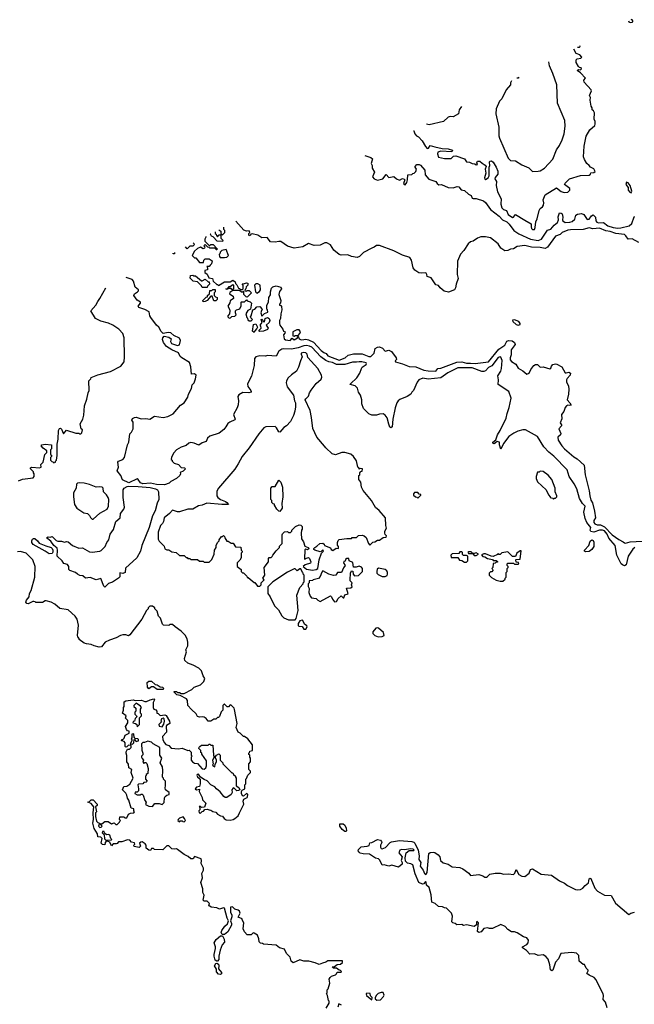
# Model space of a CAD drawing. Extents: x 2239805 to 2396427, y 665731 to 772158.
# Tile 171 of 256: x 2300927 to 2307348, y 743644 to 753927. Entities that reach past the tile are written whole.
import ezdxf

# ---------------------------------------------------------------- set-up
doc = ezdxf.new("R2010")
doc.units = 0

msp = doc.modelspace()

# ---------------------------------------------------------------- linework, layer by layer
at = {"layer": '0CON05XD'}
for points in [[(2307287, 753913), (2307290, 753905), (2307305, 753896), (2307325, 753900), (2307332, 753905), (2307333, 753915), (2307326, 753926), (2307314, 753927)], [(2306754, 753640), (2306775, 753638), (2306782, 753645), (2306780, 753653)], [(2305047, 752769), (2305046, 752765), (2305055, 752733), (2305072, 752715), (2305095, 752704), (2305133, 752663), (2305165, 752602), (2305185, 752580), (2305198, 752585), (2305215, 752612), (2305265, 752597), (2305342, 752582), (2305405, 752579), (2305450, 752565), (2305442, 752548), (2305325, 752552), (2305295, 752543), (2305291, 752525), (2305301, 752491), (2305365, 752478), (2305435, 752477), (2305459, 752501), (2305485, 752504), (2305574, 752475), (2305595, 752442), (2305625, 752439), (2305654, 752424), (2305682, 752422), (2305695, 752410), (2305708, 752415), (2305703, 752433), (2305711, 752449), (2305735, 752449), (2305758, 752428), (2305789, 752409), (2305800, 752395), (2305789, 752365), (2305797, 752325), (2305784, 752274), (2305785, 752262), (2305795, 752256), (2305822, 752275), (2305832, 752295), (2305830, 752385), (2305839, 752405), (2305835, 752440), (2305840, 752450), (2305855, 752452), (2305875, 752438), (2305905, 752387), (2305921, 752345), (2305921, 752315), (2305893, 752277), (2305892, 752265), (2305909, 752235), (2305906, 752195), (2305918, 752128), (2305957, 752057), (2305955, 752000), (2305965, 751960), (2305982, 751945), (2306014, 751934), (2306031, 751891), (2306075, 751861), (2306087, 751863), (2306107, 751893), (2306205, 751834), (2306272, 751795), (2306269, 751765), (2306274, 751745), (2306285, 751735), (2306304, 751736), (2306312, 751755), (2306318, 751815), (2306333, 751847), (2306354, 751935), (2306364, 751955), (2306388, 751972), (2306400, 751990), (2306402, 752015), (2306394, 752046), (2306415, 752098), (2306535, 752172), (2306583, 752133), (2306615, 752121), (2306655, 752126), (2306676, 752145), (2306676, 752165), (2306620, 752205), (2306625, 752220), (2306670, 752265), (2306785, 752298), (2306877, 752303), (2306890, 752315), (2306892, 752328), (2306925, 752330), (2306938, 752342), (2306925, 752370), (2306890, 752385), (2306878, 752405), (2306852, 752425), (2306827, 752467), (2306818, 752495), (2306823, 752605), (2306845, 752710), (2306882, 752775), (2306935, 752820), (2306940, 752835), (2306938, 752865), (2306927, 752887), (2306933, 752953), (2306923, 752973), (2306908, 752985), (2306908, 753005), (2306898, 753025), (2306886, 753086), (2306891, 753115), (2306880, 753135), (2306899, 753185), (2306896, 753195), (2306824, 753275), (2306822, 753295), (2306838, 753315), (2306785, 753370), (2306752, 753395), (2306765, 753408), (2306785, 753402), (2306796, 753415), (2306792, 753425), (2306775, 753428), (2306765, 753438), (2306742, 753478), (2306741, 753509), (2306751, 753519), (2306790, 753525), (2306800, 753535), (2306779, 753559), (2306742, 753572), (2306716, 753620)], [(2306066, 753288), (2306053, 753267), (2306053, 753245), (2306008, 753195), (2305965, 753100), (2305940, 753075), (2305903, 752997), (2305900, 752945), (2305933, 752805), (2305932, 752715), (2305938, 752688), (2306031, 752481), (2306055, 752457), (2306105, 752453), (2306172, 752412), (2306245, 752378), (2306285, 752342), (2306345, 752344), (2306365, 752349), (2306409, 752375), (2306495, 752470), (2306535, 752568), (2306567, 752613), (2306595, 752672), (2306614, 752735), (2306626, 752815), (2306621, 752875), (2306546, 753056), (2306537, 753245), (2306497, 753365), (2306462, 753445), (2306455, 753487)], [(2306143, 753327), (2306135, 753317), (2306121, 753316)], [(2305541, 753019), (2305517, 752985), (2305510, 752945), (2305455, 752913), (2305425, 752916), (2305405, 752908), (2305355, 752863), (2305205, 752829), (2305176, 752834)], [(2304534, 752509), (2304595, 752488), (2304612, 752472), (2304598, 752425), (2304608, 752405), (2304608, 752375), (2304632, 752335), (2304613, 752285), (2304630, 752265), (2304665, 752250), (2304720, 752265), (2304755, 752310), (2304785, 752280), (2304835, 752288), (2304865, 752263), (2304895, 752252), (2304925, 752267), (2304945, 752260), (2304950, 752255), (2304938, 752215), (2304944, 752204), (2304955, 752202), (2304972, 752225), (2304980, 752255), (2304982, 752308), (2305025, 752310), (2305035, 752320), (2305048, 752322), (2305065, 752340), (2305072, 752365), (2305058, 752385), (2305058, 752395), (2305075, 752413), (2305100, 752415), (2305115, 752408), (2305160, 752355), (2305162, 752305), (2305202, 752262), (2305275, 752238), (2305288, 752215), (2305305, 752202), (2305335, 752207), (2305404, 752174), (2305455, 752170), (2305497, 752183), (2305515, 752182), (2305539, 752149), (2305575, 752142), (2305615, 752103), (2305645, 752090), (2305655, 752062), (2305665, 752058), (2305695, 752060), (2305772, 752035), (2305795, 752017), (2305847, 751945), (2305937, 751875), (2305970, 751835), (2306017, 751815), (2306041, 751791), (2306088, 751725), (2306140, 751690), (2306265, 751635), (2306345, 751619), (2306378, 751635), (2306442, 751728), (2306475, 751738), (2306509, 751781), (2306545, 751810), (2306556, 751835), (2306553, 751867), (2306565, 751908), (2306585, 751907), (2306595, 751900), (2306602, 751865), (2306599, 751835), (2306602, 751825), (2306625, 751809), (2306675, 751811), (2306700, 751820), (2306728, 751842), (2306737, 751885), (2306755, 751896), (2306795, 751904), (2306822, 751892), (2306855, 751839), (2306876, 751845), (2306901, 751879), (2306917, 751887), (2306941, 751865), (2306946, 751825), (2306955, 751811), (2306975, 751804), (2307027, 751807), (2307071, 751775), (2307126, 751755), (2307175, 751749), (2307207, 751753), (2307295, 751774), (2307322, 751798), (2307345, 751866), (2307355, 751872)], [(2307315, 752120), (2307323, 752135), (2307306, 752196), (2307285, 752224), (2307265, 752228), (2307259, 752205), (2307282, 752175), (2307285, 752145), (2307302, 752125), (2307315, 752120)], [(2306683, 751733), (2306655, 751728), (2306595, 751704), (2306575, 751684), (2306525, 751666), (2306440, 751550), (2306415, 751536), (2306365, 751547), (2306275, 751550), (2306205, 751568), (2306125, 751557), (2306085, 751534), (2306055, 751531), (2306025, 751516), (2305995, 751512), (2305955, 751539), (2305924, 751584), (2305845, 751649), (2305795, 751658), (2305745, 751659), (2305708, 751645), (2305666, 751614), (2305638, 751605), (2305613, 751587), (2305566, 751515), (2305532, 751478), (2305501, 751405), (2305499, 751265), (2305507, 751225), (2305486, 751165), (2305481, 751125), (2305468, 751105), (2305408, 751082), (2305362, 751092), (2305321, 751125), (2305302, 751152), (2305275, 751158), (2305225, 751232), (2305183, 751245), (2305182, 751265), (2305175, 751278), (2305163, 751283), (2305125, 751279), (2305096, 751284), (2305055, 751311), (2305039, 751335), (2305021, 751415), (2305002, 751442), (2304925, 751469), (2304835, 751514), (2304685, 751570), (2304655, 751570), (2304630, 751550), (2304605, 751542), (2304519, 751495), (2304477, 751453), (2304453, 751443), (2304393, 751453), (2304355, 751471), (2304285, 751469), (2304265, 751474), (2304209, 751519), (2304174, 751575), (2304135, 751596), (2304115, 751596), (2304065, 751573), (2304005, 751568), (2303945, 751590), (2303885, 751556), (2303795, 751541), (2303725, 751560), (2303655, 751609), (2303635, 751611), (2303595, 751603), (2303548, 751608), (2303512, 751652), (2303455, 751650), (2303415, 751677), (2303355, 751690), (2303342, 751688), (2303340, 751675), (2303325, 751670), (2303320, 751675), (2303320, 751695), (2303330, 751705), (2303325, 751720), (2303295, 751718), (2303270, 751730), (2303184, 751822)], [(2302969, 751712), (2302970, 751695), (2302980, 751685), (2302982, 751672), (2302995, 751660), (2303012, 751678), (2303028, 751678), (2303030, 751645), (2303050, 751625), (2303045, 751610), (2302990, 751615), (2302948, 751658), (2302930, 751665), (2302920, 751685), (2302918, 751686)], [(2303007, 751732), (2303028, 751718), (2303030, 751695), (2303045, 751680), (2303070, 751705), (2303070, 751725), (2303060, 751735), (2303060, 751759)], [(2307395, 751598), (2307325, 751639), (2307283, 751635), (2307260, 751670), (2307245, 751683), (2307155, 751695), (2307095, 751715), (2307051, 751721), (2306985, 751750), (2306915, 751743), (2306875, 751753), (2306815, 751735), (2306683, 751733)], [(2302740, 751595), (2302748, 751588), (2302750, 751575), (2302735, 751560), (2302705, 751560), (2302675, 751532), (2302659, 751554)], [(2302870, 751662), (2302870, 751655), (2302860, 751635), (2302862, 751612), (2302905, 751570), (2302915, 751570), (2302925, 751580), (2302948, 751578), (2302990, 751535), (2302988, 751522), (2302982, 751522), (2302965, 751540), (2302915, 751540), (2302908, 751548), (2302892, 751552), (2302865, 751580), (2302850, 751565), (2302860, 751555), (2302858, 751542), (2302845, 751532), (2302815, 751550), (2302783, 751537), (2302752, 751508), (2302730, 751465), (2302755, 751440), (2302768, 751438), (2302805, 751390), (2302848, 751392), (2302850, 751415), (2302865, 751430), (2302905, 751430), (2302938, 751408), (2302932, 751378), (2302918, 751362), (2302905, 751350), (2302882, 751348), (2302890, 751335), (2302890, 751315), (2302862, 751308), (2302860, 751285), (2302885, 751270), (2302902, 751232), (2302940, 751225), (2302950, 751195), (2302985, 751160), (2302995, 751160), (2303005, 751150), (2303065, 751190), (2303125, 751190), (2303155, 751208), (2303178, 751188), (2303182, 751172), (2303197, 751157), (2303212, 751122), (2303225, 751120), (2303235, 751110), (2303255, 751110), (2303260, 751115), (2303260, 751155), (2303252, 751168), (2303275, 751170), (2303295, 751180), (2303310, 751175), (2303310, 751155), (2303292, 751138), (2303290, 751115), (2303282, 751108), (2303280, 751095), (2303295, 751090), (2303305, 751100), (2303325, 751100), (2303350, 751075), (2303305, 751030), (2303292, 751032), (2303270, 751055), (2303270, 751085), (2303265, 751090), (2303258, 751082), (2303245, 751080), (2303225, 751100), (2303155, 751100), (2303122, 751078), (2303120, 751065), (2303158, 751038), (2303160, 751015), (2303125, 750990), (2303122, 750968), (2303100, 750935), (2303120, 750905), (2303122, 750885), (2303118, 750855), (2303102, 750835), (2303103, 750823), (2303115, 750810), (2303128, 750812), (2303145, 750828), (2303175, 750832), (2303190, 750845), (2303180, 750865), (2303180, 750885), (2303192, 750898), (2303218, 750902), (2303228, 750912), (2303240, 750935), (2303240, 750975), (2303245, 750980), (2303275, 750980), (2303295, 751000), (2303302, 750992), (2303335, 750980), (2303348, 750965), (2303340, 750905), (2303311, 750889), (2303290, 750855), (2303300, 750815), (2303308, 750808), (2303312, 750792), (2303325, 750780), (2303345, 750780), (2303360, 750795), (2303342, 750812), (2303340, 750825), (2303347, 750833), (2303362, 750898), (2303385, 750902), (2303405, 750928), (2303435, 750930), (2303458, 750908), (2303460, 750895), (2303452, 750888), (2303448, 750865), (2303455, 750830), (2303483, 750857), (2303518, 750872), (2303517, 750897), (2303510, 750905), (2303510, 750945), (2303528, 750975), (2303530, 751025), (2303546, 751054), (2303546, 751084), (2303558, 751122), (2303572, 751138), (2303605, 751146), (2303655, 751132), (2303662, 751115), (2303643, 751087), (2303636, 751055), (2303654, 750995), (2303652, 750968), (2303640, 750955), (2303640, 750945), (2303655, 750940), (2303661, 750931), (2303664, 750896), (2303654, 750856), (2303653, 750805), (2303643, 750785), (2303640, 750755), (2303646, 750735), (2303676, 750696), (2303683, 750673), (2303700, 750665), (2303698, 750652), (2303683, 750637), (2303691, 750595), (2303705, 750583), (2303753, 750577), (2303775, 750600), (2303795, 750582), (2303830, 750605), (2303835, 750620), (2303848, 750595), (2303862, 750585), (2303875, 750582), (2303915, 750591), (2303944, 750584), (2303998, 750558), (2304075, 750473), (2304105, 750452), (2304129, 750439), (2304146, 750415), (2304265, 750372), (2304326, 750395), (2304358, 750422), (2304413, 750437), (2304505, 750436), (2304575, 750409), (2304595, 750410), (2304631, 750445), (2304639, 750491), (2304665, 750507), (2304685, 750510), (2304717, 750497), (2304745, 750466), (2304785, 750474), (2304810, 750460), (2304859, 750395), (2304862, 750378), (2304850, 750365), (2304853, 750353), (2304925, 750334), (2304995, 750304), (2305065, 750300), (2305148, 750268), (2305195, 750258), (2305274, 750256), (2305295, 750283), (2305325, 750286), (2305495, 750349), (2305545, 750354), (2305595, 750339), (2305635, 750340), (2305685, 750337), (2305825, 750354), (2305934, 750486), (2305994, 750526), (2306015, 750569), (2306036, 750576), (2306072, 750572), (2306095, 750555), (2306102, 750535), (2306063, 750477), (2306062, 750425), (2306051, 750395), (2306052, 750375), (2306065, 750356), (2306109, 750329), (2306135, 750288), (2306185, 750258), (2306225, 750224), (2306250, 750235), (2306267, 750275), (2306298, 750315), (2306315, 750327), (2306337, 750327), (2306365, 750298), (2306395, 750301), (2306465, 750282), (2306475, 750288), (2306482, 750308), (2306496, 750324), (2306525, 750332), (2306539, 750329), (2306590, 750300), (2306625, 750240), (2306635, 750237), (2306663, 750247), (2306680, 750235), (2306677, 750213), (2306645, 750179), (2306639, 750165), (2306641, 750145), (2306660, 750100), (2306663, 750067), (2306661, 750015), (2306648, 749955), (2306676, 749925), (2306688, 749902), (2306675, 749897), (2306655, 749902), (2306639, 749895), (2306624, 749875), (2306613, 749835), (2306588, 749805), (2306591, 749759), (2306573, 749715), (2306588, 749695), (2306587, 749685), (2306558, 749655), (2306582, 749605), (2306578, 749592), (2306549, 749565), (2306554, 749535), (2306589, 749475), (2306617, 749445), (2306715, 749361), (2306751, 749341), (2306823, 749273), (2306834, 749175), (2306876, 749006), (2306883, 748953), (2306895, 748908), (2306910, 748880), (2306932, 748795), (2306941, 748725), (2306925, 748695), (2306924, 748675), (2306935, 748660), (2306961, 748651), (2306995, 748651), (2307035, 748631), (2307115, 748548), (2307185, 748497), (2307232, 748475), (2307245, 748462), (2307255, 748459), (2307306, 748474), (2307429, 748479)], [(2302546, 751496), (2302545, 751480), (2302532, 751482), (2302531, 751488)], [(2303022, 751442), (2303065, 751442), (2303092, 751448), (2303110, 751465), (2303085, 751528), (2303040, 751515), (2303022, 751498), (2303018, 751482), (2303010, 751475), (2303013, 751453), (2303022, 751442)], [(2302885, 751130), (2302835, 751130), (2302828, 751148), (2302785, 751188), (2302740, 751195), (2302708, 751228), (2302712, 751255), (2302735, 751260), (2302745, 751250), (2302765, 751250), (2302825, 751200), (2302835, 751200), (2302865, 751218), (2302895, 751190), (2302908, 751188), (2302910, 751165), (2302890, 751145), (2302885, 751130)], [(2304235, 750325), (2304195, 750345), (2304155, 750353), (2304125, 750367), (2304074, 750404), (2303980, 750505), (2303955, 750518), (2303925, 750523), (2303895, 750521), (2303835, 750498), (2303765, 750484), (2303685, 750489), (2303665, 750484), (2303635, 750465), (2303605, 750411), (2303515, 750419), (2303495, 750414), (2303435, 750416), (2303393, 750407), (2303381, 750389), (2303376, 750314), (2303349, 750205), (2303307, 750125), (2303309, 750095), (2303341, 750055), (2303347, 750045), (2303344, 750036), (2303322, 750028), (2303257, 750033), (2303215, 750010), (2303207, 749993), (2303213, 749945), (2303210, 749905), (2303198, 749872), (2303160, 749805), (2303177, 749755), (2303174, 749746), (2303122, 749725), (2303101, 749709), (2303082, 749675), (2303058, 749645), (2303012, 749608), (2302913, 749577), (2302890, 749555), (2302875, 749520), (2302835, 749508), (2302797, 749483), (2302750, 749505), (2302715, 749512), (2302695, 749504), (2302665, 749479), (2302615, 749461), (2302566, 749434), (2302536, 749404), (2302513, 749357), (2302510, 749335), (2302520, 749325), (2302520, 749315), (2302540, 749295), (2302585, 749280), (2302615, 749250), (2302648, 749248), (2302658, 749235), (2302635, 749210), (2302602, 749198), (2302607, 749185), (2302601, 749165), (2302566, 749134), (2302505, 749102), (2302490, 749085), (2302441, 749069), (2302355, 749073), (2302294, 749086), (2302215, 749078), (2302189, 749089), (2302166, 749125), (2302155, 749130), (2302068, 749088), (2302002, 749122), (2301984, 749165), (2301944, 749215), (2301959, 749255), (2301954, 749306), (2301958, 749315), (2302005, 749334), (2302021, 749355), (2302054, 749486), (2302067, 749515), (2302078, 749602), (2302095, 749620), (2302112, 749655), (2302112, 749722), (2302100, 749745), (2302105, 749760), (2302125, 749771), (2302145, 749774), (2302195, 749758), (2302245, 749760), (2302285, 749753), (2302335, 749786), (2302425, 749771), (2302475, 749781), (2302529, 749811), (2302608, 749902), (2302646, 749925), (2302685, 749984), (2302692, 750015), (2302721, 750075), (2302728, 750112), (2302751, 750135), (2302765, 750175), (2302771, 750215), (2302755, 750228), (2302723, 750225), (2302715, 750300), (2302702, 750345), (2302620, 750395), (2302605, 750410), (2302585, 750448), (2302515, 750478), (2302462, 750515), (2302430, 750555), (2302420, 750585), (2302422, 750605), (2302435, 750620), (2302485, 750610), (2302509, 750595), (2302503, 750565), (2302512, 750545), (2302575, 750523), (2302598, 750532), (2302607, 750577), (2302595, 750600), (2302537, 750627), (2302505, 750656), (2302479, 750661), (2302425, 750650), (2302405, 750670), (2302382, 750715), (2302358, 750735), (2302298, 750815), (2302288, 750835), (2302280, 750875), (2302235, 750900), (2302171, 750921), (2302166, 750935), (2302190, 750965), (2302190, 750975), (2302155, 750999), (2302121, 751045), (2302126, 751064), (2302157, 751085), (2302167, 751095), (2302168, 751105), (2302133, 751133), (2302115, 751195), (2302103, 751213), (2302038, 751235)], [(2303155, 751110), (2303145, 751110), (2303135, 751120), (2303100, 751120), (2303095, 751110), (2303080, 751115), (2303100, 751120), (2303115, 751140), (2303125, 751140), (2303155, 751160), (2303160, 751155), (2303160, 751115), (2303155, 751110)], [(2303405, 751072), (2303433, 751087), (2303442, 751105), (2303440, 751155), (2303415, 751168), (2303393, 751167), (2303380, 751155), (2303390, 751085), (2303405, 751072)], [(2300915, 749110), (2300955, 749128), (2301067, 749143), (2301080, 749155), (2301080, 749185), (2301070, 749195), (2301070, 749205), (2301040, 749235), (2301040, 749245), (2301055, 749252), (2301135, 749248), (2301150, 749255), (2301148, 749282), (2301174, 749306), (2301190, 749385), (2301210, 749405), (2301210, 749425), (2301171, 749451), (2301150, 749475), (2301160, 749485), (2301195, 749493), (2301258, 749488), (2301260, 749445), (2301250, 749435), (2301250, 749385), (2301258, 749378), (2301260, 749365), (2301250, 749355), (2301250, 749325), (2301262, 749312), (2301275, 749310), (2301285, 749300), (2301300, 749305), (2301300, 749315), (2301310, 749325), (2301318, 749375), (2301318, 749495), (2301328, 749545), (2301332, 749635), (2301342, 749658), (2301355, 749660), (2301365, 749650), (2301385, 749600), (2301415, 749640), (2301515, 749610), (2301545, 749610), (2301555, 749600), (2301565, 749600), (2301578, 749612), (2301582, 749642), (2301570, 749655), (2301560, 749705), (2301588, 749755), (2301597, 749797), (2301603, 749895), (2301630, 749965), (2301641, 750029), (2301652, 750055), (2301650, 750155), (2301670, 750175), (2301675, 750190), (2301745, 750217), (2301875, 750252), (2301985, 750308), (2302020, 750355), (2302023, 750405), (2302017, 750605), (2302005, 750650), (2301962, 750695), (2301900, 750735), (2301856, 750756), (2301775, 750778), (2301720, 750805), (2301672, 750885), (2301722, 750945), (2301742, 750985), (2301766, 751014), (2301827, 751125)], [(2302845, 750980), (2302840, 750995), (2302875, 751030), (2302888, 751032), (2302890, 751045), (2302910, 751065), (2302912, 751098), (2302935, 751100), (2302945, 751110), (2302968, 751108), (2302970, 751085), (2302960, 751075), (2302960, 751045), (2302972, 751032), (2302990, 751025), (2302990, 751005), (2302975, 750990), (2302955, 750990), (2302938, 751038), (2302925, 751040), (2302887, 750993), (2302865, 750982), (2302845, 750980)], [(2303375, 750660), (2303360, 750675), (2303370, 750745), (2303395, 750750), (2303410, 750715), (2303405, 750700), (2303382, 750678), (2303375, 750660)], [(2303435, 750670), (2303430, 750675), (2303430, 750685), (2303450, 750705), (2303447, 750727), (2303440, 750735), (2303460, 750765), (2303450, 750795), (2303458, 750798), (2303468, 750788), (2303470, 750775), (2303485, 750770), (2303490, 750805), (2303517, 750817), (2303532, 750805), (2303539, 750785), (2303533, 750765), (2303502, 750735), (2303522, 750705), (2303515, 750692), (2303475, 750672), (2303435, 750670)], [(2306135, 750738), (2306155, 750743), (2306156, 750755), (2306140, 750775), (2306095, 750791), (2306075, 750790), (2306078, 750775), (2306114, 750744), (2306135, 750738)], [(2303795, 750620), (2303805, 750630), (2303835, 750630), (2303855, 750650), (2303860, 750665), (2303848, 750688), (2303823, 750687), (2303780, 750665), (2303780, 750625), (2303795, 750620)], [(2303435, 748010), (2303450, 748025), (2303450, 748045), (2303480, 748075), (2303468, 748095), (2303488, 748125), (2303482, 748205), (2303527, 748263), (2303525, 748300), (2303535, 748310), (2303555, 748310), (2303565, 748320), (2303570, 748335), (2303605, 748380), (2303640, 748415), (2303642, 748428), (2303670, 748455), (2303670, 748545), (2303673, 748557), (2303692, 748578), (2303725, 748580), (2303735, 748570), (2303755, 748570), (2303770, 748585), (2303770, 748595), (2303810, 748635), (2303845, 748652), (2303865, 748648), (2303878, 748635), (2303878, 748605), (2303870, 748595), (2303868, 748565), (2303870, 748505), (2303892, 748472), (2303907, 748427), (2303940, 748415), (2303950, 748405), (2303935, 748390), (2303915, 748398), (2303905, 748390), (2303902, 748295), (2303905, 748290), (2303912, 748298), (2303945, 748310), (2303955, 748300), (2303968, 748265), (2303965, 748252), (2303908, 748232), (2303890, 748215), (2303925, 748188), (2303985, 748177), (2304025, 748183), (2304040, 748195), (2304057, 748285), (2304080, 748355), (2304100, 748375), (2304095, 748390), (2304078, 748372), (2304065, 748368), (2304010, 748385), (2304000, 748395), (2304000, 748405), (2304010, 748415), (2304033, 748427), (2304064, 748456), (2304095, 748460), (2304108, 748448), (2304110, 748435), (2304175, 748410), (2304182, 748392), (2304197, 748383), (2304233, 748407), (2304257, 748403), (2304258, 748425), (2304248, 748438), (2304248, 748465), (2304253, 748487), (2304263, 748497), (2304345, 748510), (2304395, 748510), (2304402, 748518), (2304445, 748520), (2304465, 748540), (2304505, 748542), (2304525, 748537), (2304545, 748520), (2304570, 748455), (2304585, 748440), (2304615, 748470), (2304637, 748473), (2304665, 748492), (2304685, 748490), (2304725, 748518), (2304757, 748523), (2304760, 748535), (2304745, 748550), (2304740, 748565), (2304740, 748585), (2304760, 748615), (2304752, 748645), (2304748, 748725), (2304682, 748802), (2304645, 748832), (2304602, 748905), (2304515, 749010), (2304498, 749045), (2304490, 749095), (2304470, 749125), (2304470, 749165), (2304480, 749175), (2304480, 749195), (2304492, 749208), (2304505, 749210), (2304510, 749235), (2304485, 749240), (2304472, 749232), (2304470, 749245), (2304460, 749255), (2304445, 749320), (2304416, 749366), (2304385, 749388), (2304325, 749407), (2304294, 749406), (2304225, 749383), (2304192, 749392), (2304124, 749454), (2304113, 749473), (2304032, 749565), (2303988, 749658), (2303977, 749773), (2303962, 749845), (2303910, 749955), (2303915, 749968), (2303943, 749995), (2303955, 750030), (2303973, 750057), (2304025, 750128), (2304076, 750174), (2304082, 750195), (2304080, 750215), (2304043, 750285), (2303939, 750399), (2303930, 750435), (2303917, 750447), (2303895, 750452), (2303869, 750445), (2303866, 750435), (2303878, 750405), (2303859, 750365), (2303841, 750299), (2303818, 750255), (2303765, 750218), (2303732, 750185), (2303713, 750155), (2303710, 750135), (2303722, 750092), (2303787, 750005), (2303798, 749945), (2303808, 749925), (2303810, 749885), (2303802, 749838), (2303787, 749793), (2303755, 749730), (2303716, 749684), (2303685, 749668), (2303645, 749620), (2303635, 749622), (2303610, 749665), (2303595, 749678), (2303497, 749673), (2303477, 749663), (2303425, 749602), (2303323, 749455), (2303250, 749365), (2303208, 749288), (2303176, 749234), (2303003, 749035), (2302987, 749003), (2302988, 748955), (2302998, 748935), (2303025, 748917), (2303078, 748895), (2303092, 748885), (2303108, 748862), (2303038, 748862), (2302882, 748878), (2302835, 748856), (2302795, 748851), (2302735, 748813), (2302685, 748813), (2302595, 748787), (2302575, 748787), (2302525, 748803), (2302492, 748768), (2302438, 748725), (2302428, 748685), (2302418, 748665), (2302398, 748645), (2302372, 748575), (2302375, 748500), (2302385, 748480), (2302435, 748430), (2302445, 748400), (2302465, 748390), (2302485, 748390), (2302515, 748370), (2302562, 748362), (2302595, 748330), (2302645, 748330), (2302665, 748310), (2302675, 748310), (2302685, 748300), (2302705, 748300), (2302715, 748290), (2302785, 748290), (2302805, 748270), (2302845, 748270), (2302855, 748260), (2302905, 748260), (2302935, 748290), (2302960, 748345), (2302963, 748387), (2302980, 748415), (2302980, 748435), (2302993, 748467), (2303010, 748485), (2303010, 748495), (2303035, 748530), (2303045, 748530), (2303055, 748540), (2303062, 748532), (2303068, 748528), (2303070, 748515), (2303092, 748482), (2303105, 748480), (2303135, 748460), (2303158, 748458), (2303182, 748422), (2303238, 748418), (2303240, 748385), (2303250, 748375), (2303250, 748365), (2303240, 748355), (2303240, 748305), (2303228, 748282), (2303200, 748255), (2303200, 748215), (2303240, 748185), (2303240, 748165), (2303255, 748150), (2303265, 748150), (2303300, 748115), (2303305, 748100), (2303315, 748100), (2303375, 748050), (2303385, 748050), (2303412, 748012), (2303435, 748010)], [(2307355, 748414), (2307333, 748397), (2307282, 748325), (2307262, 748235), (2307246, 748224), (2307223, 748235), (2307211, 748245), (2307166, 748336), (2307149, 748435), (2307082, 748512), (2307065, 748555), (2307035, 748588), (2307015, 748596), (2306985, 748595), (2306925, 748573), (2306893, 748583), (2306886, 748595), (2306892, 748625), (2306851, 748675), (2306835, 748718), (2306820, 748785), (2306834, 748845), (2306806, 748875), (2306777, 748927), (2306748, 749028), (2306720, 749081), (2306666, 749155), (2306646, 749225), (2306508, 749368), (2306455, 749409), (2306401, 749465), (2306335, 749573), (2306212, 749642), (2306185, 749644), (2306131, 749629), (2306090, 749610), (2306037, 749573), (2305980, 749500), (2305955, 749442), (2305939, 749485), (2305938, 749515), (2305915, 749523), (2305885, 749498), (2305870, 749505), (2305869, 749515), (2305901, 749539), (2305919, 749591), (2305946, 749635), (2306008, 749765), (2306018, 749815), (2306040, 749875), (2306060, 749975), (2306037, 750045), (2305924, 750115), (2305928, 750165), (2305923, 750207), (2305953, 750257), (2305961, 750285), (2305968, 750368), (2305953, 750403), (2305945, 750407), (2305925, 750398), (2305858, 750312), (2305824, 750295), (2305795, 750261), (2305775, 750251), (2305755, 750251), (2305655, 750291), (2305505, 750289), (2305401, 750239), (2305325, 750185), (2305196, 750174), (2305138, 750182), (2305098, 750165), (2305079, 750141), (2305042, 750055), (2305022, 750035), (2305012, 750015), (2304975, 749990), (2304899, 749961), (2304880, 749945), (2304866, 749924), (2304848, 749872), (2304824, 749755), (2304818, 749675), (2304805, 749664), (2304795, 749672), (2304783, 749703), (2304765, 749768), (2304745, 749798), (2304725, 749810), (2304685, 749808), (2304655, 749798), (2304605, 749798), (2304575, 749810), (2304520, 749865), (2304502, 749915), (2304500, 749955), (2304488, 750005), (2304468, 750038), (2304457, 750077), (2304432, 750102), (2304380, 750115), (2304382, 750125), (2304450, 750185), (2304480, 750235), (2304497, 750285), (2304505, 750297), (2304548, 750325), (2304551, 750335), (2304545, 750344), (2304502, 750355), (2304475, 750355), (2304445, 750349), (2304405, 750351), (2304324, 750326), (2304235, 750325)], [(2306505, 748920), (2306512, 748928), (2306525, 748930), (2306540, 748945), (2306540, 748955), (2306522, 748995), (2306522, 749035), (2306486, 749126), (2306449, 749169), (2306395, 749208), (2306365, 749210), (2306355, 749200), (2306335, 749200), (2306322, 749155), (2306322, 749135), (2306335, 749100), (2306426, 749016), (2306453, 748963), (2306470, 748945), (2306470, 748935), (2306495, 748930), (2306505, 748920)], [(2303645, 748790), (2303634, 748794), (2303614, 748814), (2303590, 748855), (2303588, 748868), (2303575, 748870), (2303560, 748885), (2303560, 748905), (2303550, 748915), (2303550, 749035), (2303565, 749050), (2303595, 749050), (2303635, 749118), (2303656, 749096), (2303671, 749045), (2303677, 748945), (2303667, 748875), (2303669, 748825), (2303645, 748790)], [(2301815, 748000), (2301805, 748010), (2301775, 748090), (2301725, 748077), (2301665, 748100), (2301614, 748094), (2301587, 748117), (2301555, 748122), (2301530, 748135), (2301510, 748155), (2301450, 748175), (2301442, 748185), (2301442, 748215), (2301435, 748228), (2301425, 748237), (2301388, 748248), (2301370, 748275), (2301317, 748325), (2301322, 748385), (2301318, 748408), (2301284, 748434), (2301251, 748481), (2301208, 748515), (2301225, 748527), (2301245, 748522), (2301265, 748530), (2301308, 748488), (2301325, 748482), (2301365, 748482), (2301395, 748470), (2301415, 748476), (2301435, 748473), (2301480, 748435), (2301545, 748406), (2301585, 748410), (2301655, 748368), (2301684, 748366), (2301764, 748376), (2301778, 748382), (2301820, 748425), (2301837, 748465), (2301858, 748495), (2301871, 748555), (2301906, 748604), (2301933, 748687), (2301977, 748723), (2301980, 748770), (2302015, 748816), (2302021, 748835), (2302008, 748935), (2302009, 749015), (2302020, 749035), (2302049, 749051), (2302065, 749056), (2302165, 749052), (2302291, 749041), (2302345, 749028), (2302366, 749016), (2302377, 748997), (2302381, 748915), (2302363, 748877), (2302342, 748798), (2302314, 748745), (2302280, 748625), (2302203, 748435), (2302190, 748375), (2302152, 748305), (2302031, 748199), (2302030, 748155), (2302005, 748143), (2301975, 748150), (2301972, 748108), (2301960, 748095), (2301895, 748052), (2301855, 748040), (2301820, 748005), (2301815, 748000)], [(2301685, 748710), (2301695, 748712), (2301765, 748772), (2301840, 748815), (2301854, 748846), (2301857, 748915), (2301852, 748935), (2301834, 748965), (2301804, 748995), (2301799, 749035), (2301787, 749045), (2301765, 749049), (2301725, 749046), (2301655, 749074), (2301600, 749085), (2301555, 749091), (2301530, 749085), (2301520, 749075), (2301517, 749033), (2301490, 748985), (2301488, 748945), (2301498, 748865), (2301524, 748824), (2301598, 748778), (2301635, 748770), (2301655, 748750), (2301667, 748727), (2301685, 748710)], [(2305085, 748930), (2305118, 748962), (2305118, 748968), (2305102, 748972), (2305085, 748990), (2305052, 748988), (2305040, 748975), (2305042, 748962), (2305062, 748942), (2305075, 748940), (2305085, 748930)], [(2301235, 748347), (2301195, 748376), (2301068, 748445), (2301054, 748465), (2301054, 748485), (2301060, 748500), (2301072, 748508), (2301085, 748508), (2301114, 748485), (2301131, 748461), (2301201, 748431), (2301256, 748416), (2301268, 748405), (2301272, 748385), (2301272, 748365), (2301265, 748353), (2301235, 748347)], [(2306839, 748369), (2306828, 748375), (2306829, 748385), (2306873, 748435), (2306885, 748481), (2306905, 748493), (2306917, 748487), (2306925, 748470), (2306924, 748425), (2306905, 748394), (2306875, 748373), (2306839, 748369)], [(2302063, 746153), (2302048, 746175), (2302047, 746243), (2302038, 746265), (2302038, 746282), (2302052, 746308), (2302075, 746310), (2302090, 746325), (2302090, 746345), (2302065, 746350), (2302048, 746332), (2302035, 746330), (2302030, 746335), (2302030, 746375), (2302018, 746388), (2301990, 746395), (2301995, 746410), (2302005, 746410), (2302018, 746422), (2302030, 746455), (2302070, 746475), (2302070, 746495), (2302055, 746500), (2302044, 746514), (2302032, 746545), (2302058, 746585), (2302057, 746607), (2302033, 746633), (2302040, 746655), (2302002, 746685), (2302012, 746715), (2302010, 746745), (2302020, 746755), (2302018, 746802), (2302035, 746812), (2302114, 746824), (2302135, 746818), (2302200, 746820), (2302235, 746807), (2302253, 746807), (2302290, 746825), (2302330, 746835), (2302337, 746825), (2302320, 746795), (2302322, 746745), (2302330, 746725), (2302348, 746718), (2302360, 746705), (2302360, 746685), (2302375, 746680), (2302395, 746660), (2302445, 746666), (2302459, 746659), (2302492, 746602), (2302494, 746576), (2302462, 746555), (2302458, 746545), (2302460, 746485), (2302418, 746442), (2302422, 746405), (2302440, 746375), (2302455, 746358), (2302486, 746346), (2302508, 746318), (2302585, 746313), (2302625, 746318), (2302683, 746293), (2302698, 746298), (2302717, 746277), (2302720, 746245), (2302730, 746235), (2302720, 746225), (2302720, 746195), (2302732, 746175), (2302755, 746162), (2302785, 746160), (2302832, 746102), (2302855, 746100), (2302870, 746115), (2302878, 746135), (2302880, 746185), (2302830, 746255), (2302830, 746265), (2302820, 746275), (2302820, 746295), (2302800, 746315), (2302802, 746328), (2302810, 746335), (2302825, 746350), (2302895, 746350), (2302905, 746360), (2302915, 746360), (2302925, 746350), (2302945, 746350), (2302952, 746245), (2302960, 746225), (2302942, 746195), (2302950, 746155), (2302942, 746142), (2302967, 746123), (2302968, 746152), (2302982, 746175), (2302982, 746195), (2302970, 746225), (2302984, 746246), (2303008, 746258), (2303020, 746245), (2303023, 746193), (2303050, 746165), (2303050, 746155), (2303121, 746081), (2303145, 746060), (2303155, 746060), (2303160, 746045), (2303180, 746025), (2303180, 746015), (2303190, 746005), (2303190, 745925), (2303218, 745908), (2303228, 745885), (2303212, 745875), (2303194, 745874), (2303165, 745903), (2303155, 745899), (2303144, 745885), (2303147, 745855), (2303136, 745834), (2303090, 745805), (2303075, 745802), (2303058, 745815), (2303023, 745863), (2302983, 745893), (2302966, 745916), (2302925, 745937), (2302885, 745978), (2302855, 745990), (2302817, 746017), (2302795, 746047), (2302780, 746045), (2302778, 746035), (2302785, 746020), (2302812, 745995), (2302813, 745945), (2302805, 745920), (2302775, 745912), (2302762, 745895), (2302775, 745882), (2302805, 745890), (2302802, 745865), (2302832, 745805), (2302838, 745778), (2302870, 745745), (2302858, 745702), (2302825, 745700), (2302815, 745710), (2302802, 745708), (2302810, 745695), (2302810, 745675), (2302800, 745665), (2302802, 745642), (2302815, 745640), (2302832, 745658), (2302848, 745662), (2302862, 745678), (2302885, 745682), (2302905, 745673), (2302925, 745672), (2302945, 745658), (2302975, 745650), (2302995, 745628), (2303025, 745612), (2303045, 745610), (2303064, 745584), (2303085, 745572), (2303125, 745568), (2303157, 745573), (2303176, 745584), (2303209, 745611), (2303222, 745645), (2303270, 745735), (2303262, 745765), (2303270, 745785), (2303305, 745802), (2303308, 745812), (2303309, 745835), (2303303, 745843), (2303295, 745844), (2303265, 745818), (2303255, 745822), (2303244, 745844), (2303244, 745866), (2303251, 745879), (2303280, 745895), (2303280, 745935), (2303290, 745945), (2303290, 745995), (2303298, 746002), (2303312, 746038), (2303340, 746065), (2303338, 746078), (2303320, 746095), (2303320, 746155), (2303340, 746175), (2303340, 746215), (2303330, 746225), (2303330, 746245), (2303322, 746252), (2303320, 746265), (2303328, 746272), (2303332, 746288), (2303360, 746295), (2303360, 746355), (2303310, 746415), (2303275, 746440), (2303265, 746440), (2303230, 746475), (2303210, 746485), (2303190, 746535), (2303198, 746575), (2303172, 746722), (2303168, 746735), (2303138, 746768), (2303125, 746770), (2303108, 746752), (2303095, 746750), (2303068, 746778), (2303062, 746778), (2303050, 746765), (2303050, 746715), (2303033, 746697), (2303015, 746650), (2303005, 746640), (2302995, 746640), (2302975, 746620), (2302955, 746620), (2302925, 746600), (2302895, 746600), (2302875, 746630), (2302855, 746642), (2302835, 746647), (2302805, 746642), (2302785, 746650), (2302769, 746679), (2302721, 746721), (2302683, 746763), (2302680, 746815), (2302670, 746835), (2302605, 746870), (2302570, 746875), (2302542, 746902), (2302540, 746910), (2302565, 746910), (2302575, 746900), (2302595, 746900), (2302615, 746890), (2302645, 746890), (2302725, 746930), (2302750, 746955), (2302815, 746980), (2302850, 747015), (2302860, 747045), (2302843, 747073), (2302827, 747127), (2302800, 747155), (2302740, 747185), (2302685, 747208), (2302652, 747235), (2302650, 747255), (2302668, 747325), (2302662, 747345), (2302682, 747388), (2302683, 747425), (2302675, 747460), (2302655, 747498), (2302615, 747542), (2302550, 747585), (2302525, 747610), (2302495, 747610), (2302485, 747600), (2302430, 747605), (2302420, 747615), (2302397, 747677), (2302378, 747698), (2302365, 747750), (2302340, 747775), (2302340, 747785), (2302315, 747800), (2302285, 747800), (2302270, 747785), (2302270, 747775), (2302253, 747757), (2302203, 747667), (2302079, 747501), (2302065, 747492), (2302035, 747502), (2302005, 747502), (2301980, 747495), (2301935, 747470), (2301864, 747446), (2301820, 747425), (2301782, 747378), (2301758, 747372), (2301706, 747386), (2301675, 747402), (2301625, 747407), (2301600, 747415), (2301550, 747455), (2301550, 747465), (2301533, 747483), (2301530, 747495), (2301540, 747605), (2301526, 747665), (2301508, 747698), (2301435, 747764), (2301346, 747776), (2301295, 747822), (2301255, 747842), (2301205, 747858), (2301193, 747857), (2301165, 747840), (2301095, 747840), (2301088, 747848), (2301075, 747850), (2301065, 747852), (2301015, 747827), (2301000, 747830), (2300993, 747845), (2300997, 747865), (2301025, 747900), (2301030, 747935), (2301048, 747965), (2301084, 748105), (2301088, 748215), (2301066, 748285), (2300995, 748354), (2300935, 748372), (2300905, 748370)], [(2304215, 747848), (2304235, 747852), (2304255, 747882), (2304285, 747908), (2304305, 747888), (2304315, 747890), (2304325, 747920), (2304358, 747932), (2304342, 747988), (2304385, 747992), (2304400, 748005), (2304392, 748025), (2304400, 748045), (2304380, 748065), (2304378, 748075), (2304382, 748145), (2304390, 748165), (2304395, 748170), (2304408, 748168), (2304410, 748135), (2304425, 748120), (2304468, 748122), (2304507, 748163), (2304510, 748195), (2304498, 748208), (2304475, 748218), (2304442, 748208), (2304415, 748210), (2304407, 748257), (2304370, 748275), (2304365, 748300), (2304345, 748300), (2304332, 748288), (2304328, 748272), (2304312, 748268), (2304310, 748255), (2304328, 748225), (2304309, 748201), (2304290, 748155), (2304248, 748152), (2304230, 748125), (2304205, 748122), (2304156, 748136), (2304095, 748170), (2304083, 748157), (2304065, 748110), (2304048, 748092), (2303993, 748077), (2303985, 748070), (2303952, 748068), (2303950, 748045), (2303940, 748035), (2303942, 748008), (2303952, 747985), (2303948, 747945), (2303960, 747905), (2303975, 747890), (2304025, 747882), (2304040, 747865), (2304065, 747852), (2304175, 747908), (2304185, 747900), (2304194, 747874), (2304215, 747848)], [(2305575, 748260), (2305595, 748262), (2305610, 748275), (2305610, 748325), (2305595, 748332), (2305565, 748330), (2305553, 748343), (2305552, 748362), (2305545, 748370), (2305525, 748370), (2305515, 748350), (2305445, 748348), (2305430, 748335), (2305435, 748310), (2305505, 748310), (2305522, 748282), (2305545, 748280), (2305575, 748260)], [(2305695, 748330), (2305720, 748345), (2305695, 748360), (2305675, 748350), (2305660, 748350), (2305645, 748370), (2305615, 748370), (2305610, 748365), (2305615, 748350), (2305660, 748350), (2305675, 748330), (2305695, 748330)], [(2305975, 748062), (2306000, 748085), (2306000, 748095), (2306010, 748105), (2306010, 748155), (2306020, 748165), (2306020, 748195), (2306030, 748205), (2306030, 748215), (2306020, 748225), (2306020, 748245), (2306025, 748250), (2306065, 748252), (2306085, 748250), (2306095, 748240), (2306135, 748240), (2306140, 748245), (2306138, 748258), (2306112, 748262), (2306110, 748285), (2306115, 748290), (2306157, 748293), (2306165, 748378), (2306155, 748380), (2306120, 748355), (2306105, 748320), (2306075, 748320), (2306025, 748368), (2305965, 748360), (2305945, 748340), (2305935, 748340), (2305925, 748350), (2305918, 748342), (2305875, 748322), (2305853, 748323), (2305795, 748348), (2305775, 748348), (2305752, 748338), (2305765, 748320), (2305787, 748317), (2305815, 748298), (2305865, 748290), (2305875, 748280), (2305905, 748280), (2305918, 748268), (2305918, 748262), (2305905, 748260), (2305895, 748250), (2305872, 748248), (2305870, 748205), (2305860, 748195), (2305868, 748188), (2305870, 748175), (2305858, 748162), (2305845, 748160), (2305832, 748148), (2305830, 748125), (2305855, 748100), (2305905, 748072), (2305945, 748062), (2305975, 748062)], [(2303805, 747660), (2303817, 747673), (2303838, 747755), (2303822, 747915), (2303852, 747995), (2303890, 748035), (2303890, 748045), (2303900, 748055), (2303900, 748125), (2303890, 748135), (2303890, 748145), (2303882, 748152), (2303865, 748190), (2303855, 748190), (2303825, 748170), (2303805, 748190), (2303795, 748190), (2303725, 748158), (2303570, 748055), (2303520, 748005), (2303520, 747935), (2303545, 747900), (2303590, 747805), (2303630, 747765), (2303665, 747700), (2303685, 747680), (2303735, 747660), (2303805, 747660)], [(2304715, 748110), (2304745, 748112), (2304765, 748122), (2304771, 748135), (2304771, 748155), (2304762, 748172), (2304744, 748184), (2304675, 748200), (2304663, 748187), (2304658, 748165), (2304658, 748148), (2304671, 748131), (2304715, 748110)], [(2303895, 747560), (2303915, 747562), (2303932, 747585), (2303928, 747595), (2303902, 747612), (2303900, 747625), (2303880, 747655), (2303853, 747647), (2303838, 747622), (2303835, 747600), (2303843, 747593), (2303878, 747588), (2303895, 747560)], [(2304671, 747481), (2304715, 747484), (2304733, 747497), (2304726, 747526), (2304675, 747571), (2304664, 747576), (2304648, 747572), (2304617, 747535), (2304617, 747515), (2304637, 747497), (2304671, 747481)], [(2302425, 746930), (2302365, 746933), (2302325, 746960), (2302305, 746958), (2302275, 746940), (2302262, 746955), (2302260, 747005), (2302275, 747020), (2302305, 747020), (2302342, 746982), (2302365, 746980), (2302395, 746960), (2302420, 746955), (2302430, 746945), (2302425, 746930)], [(2302155, 746540), (2302180, 746565), (2302180, 746635), (2302200, 746655), (2302200, 746675), (2302190, 746685), (2302190, 746725), (2302198, 746745), (2302188, 746758), (2302145, 746790), (2302120, 746765), (2302120, 746755), (2302140, 746735), (2302140, 746705), (2302130, 746695), (2302130, 746675), (2302148, 746658), (2302150, 746645), (2302132, 746628), (2302128, 746602), (2302112, 746598), (2302110, 746585), (2302138, 746578), (2302150, 746565), (2302155, 746540)], [(2302415, 746540), (2302432, 746568), (2302441, 746599), (2302437, 746625), (2302425, 746632), (2302410, 746625), (2302400, 746605), (2302407, 746593), (2302380, 746565), (2302385, 746550), (2302415, 746540)], [(2302105, 746360), (2302120, 746375), (2302122, 746408), (2302128, 746408), (2302145, 746390), (2302170, 746395), (2302168, 746408), (2302160, 746415), (2302135, 746420), (2302122, 746432), (2302120, 746465), (2302115, 746470), (2302100, 746465), (2302100, 746425), (2302090, 746415), (2302098, 746408), (2302100, 746395), (2302080, 746365), (2302105, 746360)], [(2302315, 745710), (2302338, 745742), (2302385, 745742), (2302415, 745730), (2302437, 745753), (2302441, 745799), (2302448, 745815), (2302463, 745827), (2302490, 745835), (2302490, 745855), (2302452, 745885), (2302448, 745905), (2302452, 745925), (2302450, 745975), (2302430, 745995), (2302430, 746005), (2302420, 746015), (2302422, 746085), (2302418, 746125), (2302393, 746167), (2302412, 746215), (2302392, 746245), (2302390, 746325), (2302323, 746363), (2302305, 746380), (2302265, 746392), (2302232, 746378), (2302212, 746378), (2302200, 746365), (2302203, 746297), (2302212, 746265), (2302212, 746248), (2302200, 746235), (2302200, 746225), (2302205, 746210), (2302220, 746195), (2302213, 746173), (2302225, 746160), (2302235, 746170), (2302245, 746170), (2302255, 746160), (2302270, 746105), (2302267, 746053), (2302250, 746045), (2302250, 746035), (2302240, 746025), (2302240, 745995), (2302260, 745975), (2302247, 745963), (2302225, 745960), (2302212, 745948), (2302167, 745943), (2302162, 745935), (2302170, 745895), (2302167, 745873), (2302155, 745860), (2302135, 745860), (2302130, 745845), (2302155, 745830), (2302185, 745830), (2302195, 745840), (2302208, 745838), (2302217, 745827), (2302233, 745773), (2302250, 745755), (2302242, 745732), (2302275, 745712), (2302315, 745710)], [(2304128, 743602), (2304160, 743655), (2304160, 743675), (2304153, 743683), (2304142, 743735), (2304132, 743755), (2304140, 743765), (2304140, 743795), (2304150, 743805), (2304168, 743865), (2304160, 743905), (2304170, 743925), (2304183, 743937), (2304228, 743952), (2304238, 743962), (2304242, 743978), (2304285, 743980), (2304290, 743985), (2304278, 743998), (2304265, 744000), (2304235, 744020), (2304205, 744020), (2304190, 744035), (2304215, 744040), (2304245, 744060), (2304278, 744062), (2304298, 744082), (2304298, 744098), (2304145, 744098), (2304127, 744083), (2304090, 744075), (2304055, 744058), (2304015, 744078), (2303946, 744096), (2303895, 744093), (2303855, 744108), (2303785, 744078), (2303764, 744094), (2303752, 744135), (2303713, 744175), (2303695, 744218), (2303643, 744233), (2303605, 744260), (2303475, 744272), (2303465, 744280), (2303442, 744282), (2303430, 744295), (2303427, 744327), (2303410, 744365), (2303377, 744387), (2303365, 744390), (2303345, 744370), (2303305, 744370), (2303275, 744400), (2303263, 744433), (2303268, 744495), (2303250, 744525), (2303250, 744535), (2303210, 744555), (2303230, 744595), (2303224, 744615), (2303208, 744628), (2303175, 744638), (2303150, 744660), (2303131, 744659), (2303129, 744605), (2303143, 744575), (2303145, 744556), (2303128, 744515), (2303139, 744489), (2303139, 744471), (2303101, 744399), (2303065, 744372), (2303042, 744372), (2303033, 744395), (2303040, 744415), (2303070, 744460), (2303099, 744485), (2303108, 744515), (2303093, 744543), (2303065, 744648), (2303055, 744652), (2303015, 744638), (2302985, 744652), (2302928, 744658), (2302915, 744670), (2302902, 744672), (2302910, 744695), (2302885, 744720), (2302855, 744722), (2302845, 744730), (2302853, 744783), (2302842, 744812), (2302839, 744849), (2302820, 744915), (2302838, 744965), (2302829, 745011), (2302848, 745045), (2302848, 745065), (2302822, 745115), (2302828, 745145), (2302823, 745163), (2302755, 745188), (2302738, 745162), (2302715, 745162), (2302687, 745187), (2302645, 745208), (2302575, 745262), (2302565, 745268), (2302545, 745263), (2302515, 745268), (2302485, 745300), (2302465, 745300), (2302423, 745257), (2302335, 745262), (2302325, 745270), (2302305, 745270), (2302295, 745250), (2302275, 745252), (2302250, 745275), (2302248, 745305), (2302239, 745319), (2302205, 745340), (2302192, 745338), (2302180, 745325), (2302190, 745295), (2302175, 745282), (2302123, 745293), (2302120, 745305), (2302130, 745315), (2302125, 745330), (2302095, 745338), (2302077, 745357), (2302055, 745360), (2301995, 745340), (2301958, 745342), (2301945, 745322), (2301935, 745318), (2301905, 745320), (2301885, 745300), (2301868, 745338), (2301835, 745350), (2301820, 745335), (2301815, 745310), (2301792, 745312), (2301780, 745325), (2301790, 745375), (2301775, 745390), (2301742, 745392), (2301740, 745425), (2301705, 745480), (2301690, 745535), (2301698, 745575), (2301693, 745645), (2301700, 745705), (2301675, 745740), (2301640, 745755), (2301658, 745762), (2301675, 745780), (2301695, 745780), (2301738, 745735), (2301735, 745720), (2301720, 745705), (2301728, 745655), (2301718, 745642), (2301718, 745605), (2301730, 745555), (2301742, 745542), (2301760, 745535), (2301750, 745505), (2301765, 745490), (2301778, 745492), (2301790, 745505), (2301772, 745522), (2301772, 745528), (2301785, 745530), (2301818, 745552), (2301852, 745552), (2301885, 745530), (2301915, 745540), (2301932, 745522), (2301945, 745520), (2301970, 745545), (2301972, 745558), (2301980, 745565), (2301970, 745575), (2301975, 745600), (2302015, 745600), (2302025, 745590), (2302045, 745590), (2302065, 745628), (2302085, 745640), (2302118, 745642), (2302128, 745655), (2302120, 745665), (2302120, 745685), (2302092, 745692), (2302067, 745775), (2302052, 745795), (2302047, 745827), (2302035, 745850), (2302002, 745882), (2302015, 745920), (2302047, 745923), (2302078, 745942), (2302113, 746005), (2302093, 746065), (2302100, 746095), (2302068, 746115), (2302063, 746153)], [(2302645, 745550), (2302658, 745565), (2302650, 745585), (2302635, 745600), (2302595, 745588), (2302582, 745575), (2302580, 745565), (2302595, 745550), (2302605, 745560), (2302625, 745560), (2302632, 745552), (2302645, 745550)], [(2304325, 745448), (2304295, 745470), (2304270, 745505), (2304272, 745528), (2304305, 745530), (2304323, 745515), (2304337, 745485), (2304340, 745455), (2304335, 745450), (2304325, 745448)], [(2301828, 745358), (2301885, 745360), (2301890, 745365), (2301880, 745375), (2301870, 745410), (2301855, 745418), (2301833, 745413), (2301812, 745432), (2301808, 745448), (2301792, 745448), (2301790, 745435), (2301810, 745415), (2301812, 745372), (2301828, 745358)], [(2304516, 745216), (2304483, 745223), (2304472, 745232), (2304462, 745245), (2304465, 745260), (2304495, 745290), (2304556, 745294), (2304577, 745303), (2304585, 745330), (2304605, 745332), (2304664, 745366), (2304695, 745357), (2304708, 745345), (2304712, 745335), (2304697, 745305), (2304696, 745286), (2304705, 745270), (2304715, 745267), (2304750, 745280), (2304797, 745333), (2304811, 745339), (2304895, 745356), (2305025, 745344), (2305045, 745338), (2305055, 745328), (2305091, 745255), (2305102, 745195), (2305098, 745155), (2305119, 745125), (2305112, 745085), (2305143, 745045), (2305155, 745010), (2305165, 745000), (2305175, 745003), (2305185, 745020), (2305202, 745218), (2305215, 745230), (2305245, 745234), (2305265, 745230), (2305300, 745205), (2305316, 745185), (2305323, 745145), (2305352, 745122), (2305405, 745106), (2305445, 745080), (2305525, 745072), (2305555, 745060), (2305618, 745015), (2305635, 744990), (2305725, 744999), (2305767, 744987), (2305785, 744970), (2305805, 744970), (2305815, 744980), (2305838, 745002), (2305895, 745012), (2305945, 745012), (2305985, 745002), (2306035, 745007), (2306085, 744998), (2306098, 745012), (2306115, 745050), (2306141, 745001), (2306173, 744983), (2306205, 744980), (2306248, 745015), (2306265, 745050), (2306285, 745058), (2306374, 745004), (2306482, 744992), (2306565, 744932), (2306619, 744909), (2306650, 744885), (2306735, 744842), (2306755, 744840), (2306787, 744843), (2306810, 744855), (2306834, 744886), (2306869, 744911), (2306877, 744955), (2306885, 744961), (2306895, 744959), (2306936, 744856), (2306964, 744824), (2307035, 744782), (2307105, 744780), (2307151, 744701), (2307292, 744582), (2307313, 744597), (2307350, 744605)], [(2307065, 743607), (2307047, 743667), (2307022, 743695), (2307027, 743735), (2307022, 743752), (2306963, 743867), (2306948, 743898), (2306927, 743925), (2306875, 743947), (2306852, 743965), (2306867, 743993), (2306865, 744000), (2306845, 744020), (2306828, 744058), (2306815, 744060), (2306772, 744095), (2306768, 744155), (2306745, 744178), (2306695, 744186), (2306580, 744175), (2306555, 744120), (2306526, 744084), (2306498, 744002), (2306485, 743992), (2306472, 744005), (2306466, 744055), (2306447, 744115), (2306423, 744143), (2306395, 744160), (2306345, 744152), (2306305, 744170), (2306258, 744168), (2306222, 744205), (2306180, 744235), (2306180, 744245), (2306225, 744268), (2306238, 744285), (2306242, 744312), (2306225, 744338), (2306190, 744350), (2306125, 744389), (2306095, 744399), (2306065, 744400), (2306026, 744426), (2305998, 744455), (2305955, 744478), (2305865, 744434), (2305835, 744434), (2305815, 744441), (2305775, 744437), (2305749, 744401), (2305725, 744392), (2305710, 744405), (2305720, 744495), (2305705, 744510), (2305700, 744505), (2305700, 744475), (2305675, 744458), (2305595, 744473), (2305565, 744468), (2305545, 744478), (2305495, 744472), (2305475, 744488), (2305453, 744493), (2305443, 744505), (2305448, 744565), (2305438, 744595), (2305387, 744647), (2305365, 744650), (2305343, 744663), (2305302, 744665), (2305266, 744696), (2305231, 744711), (2305227, 744787), (2305204, 744864), (2305178, 744888), (2305175, 744920), (2305165, 744928), (2305148, 744902), (2305135, 744897), (2305097, 744917), (2305057, 745007), (2305035, 745100), (2305015, 745112), (2304978, 745118), (2304958, 745138), (2304954, 745175), (2304964, 745226), (2304995, 745251), (2305045, 745250), (2305048, 745255), (2305036, 745265), (2305015, 745268), (2304945, 745257), (2304915, 745261), (2304898, 745252), (2304889, 745225), (2304923, 745185), (2304912, 745145), (2304922, 745125), (2304923, 745107), (2304884, 745076), (2304815, 745097), (2304785, 745086), (2304735, 745102), (2304715, 745098), (2304690, 745150), (2304675, 745164), (2304645, 745170), (2304582, 745212), (2304516, 745216)], [(2302985, 744093), (2302969, 744105), (2302959, 744145), (2302958, 744165), (2302972, 744225), (2302972, 744245), (2302960, 744285), (2302981, 744319), (2303025, 744360), (2303045, 744360), (2303064, 744325), (2303066, 744294), (2303041, 744265), (2303021, 744209), (2303006, 744146), (2303007, 744113), (2302995, 744096), (2302985, 744093)], [(2303025, 743956), (2303005, 743960), (2302984, 743984), (2302982, 744012), (2302961, 744045), (2302975, 744070), (2302985, 744074), (2303004, 744064), (2303009, 744045), (2303003, 744015), (2303036, 743975), (2303035, 743963), (2303025, 743956)], [(2304605, 743690), (2304610, 743715), (2304593, 743733), (2304588, 743758), (2304555, 743760), (2304548, 743752), (2304550, 743735), (2304605, 743690)], [(2304658, 743688), (2304695, 743692), (2304726, 743724), (2304735, 743740), (2304725, 743767), (2304705, 743768), (2304673, 743757), (2304655, 743740), (2304642, 743715), (2304642, 743702), (2304658, 743688)], [(2304288, 743635), (2304262, 743648), (2304250, 743615)]]:
    msp.add_lwpolyline(points, dxfattribs=at)

doc.saveas('drawing.dxf')
